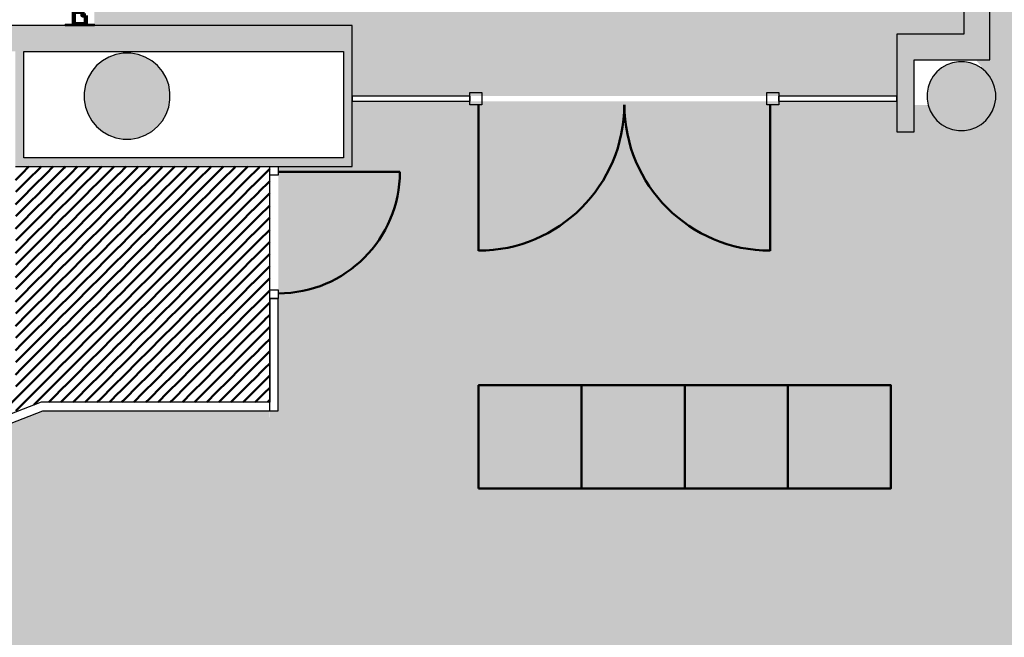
# Model space of a CAD drawing. Header units: metres. Extents: x -1 to 430, y -6 to 34.
# Tile 11 of 13: x 415.51 to 421.24, y 20.75 to 24.34. Entities that reach past the tile are written whole.
import ezdxf

# ---------------------------------------------------------------- set-up
doc = ezdxf.new("R2010")
doc.units = ezdxf.units.M
doc.linetypes.add('CONTINUA', pattern=[0])
for name, color, linetype, lineweight in [('3D P4 MURS', 7, 'CONTINUA', 25), ('3D P4 MURS NOUS', 7, 'CONTINUA', 25), ('3D P4 PILAR', 7, 'CONTINUA', 25), ('P4 ESCALES 2D', 7, 'CONTINUA', 25), ('P4 MOBLES', 7, 'CONTINUA', 25), ('P4 PAVIMENT', 7, 'CONTINUA', 25)]:
    doc.layers.add(name, color=color, linetype=linetype, lineweight=lineweight)

# ---------------------------------------------------------------- blocks, each defined once
blk = doc.blocks.new('_CLOSEDFILLED')
at = {"color": 0, "linetype": 'ByBlock', "lineweight": -2}
blk.add_solid([(-1, 0), (0, 0), (-1, 0)], dxfattribs=at)
blk = doc.blocks.new('TRAMA_0')
at = {"layer": 'P4 MOBLES', "color": 202, "linetype": 'CONTINUA', "lineweight": 50, "transparency": 33554687}
for p, q in [((415.487, 23.4104), (415.5242, 23.4477)), ((415.5243, 23.4477), (415.566, 23.4895)), ((415.5597, 23.4124), (415.6303, 23.483)), ((415.595, 23.377), (415.6657, 23.4477)), ((415.6304, 23.4831), (415.6367, 23.4895)), ((415.6657, 23.4477), (415.7074, 23.4895)), ((415.7011, 23.4124), (415.7717, 23.483)), ((415.7364, 23.377), (415.8071, 23.4477)), ((415.7718, 23.4831), (415.7782, 23.4895)), ((415.8071, 23.4477), (415.8489, 23.4895)), ((415.8425, 23.4124), (415.9131, 23.483)), ((415.8779, 23.377), (415.9485, 23.4477)), ((415.9132, 23.4831), (415.9196, 23.4895)), ((415.9486, 23.4477), (415.9903, 23.4895)), ((415.9839, 23.4124), (416.0546, 23.483)), ((416.0193, 23.377), (416.0899, 23.4477)), ((416.0546, 23.4831), (416.061, 23.4895)), ((416.09, 23.4477), (416.1317, 23.4895)), ((416.1253, 23.4124), (416.196, 23.483)), ((416.1607, 23.377), (416.2313, 23.4477)), ((416.1961, 23.4831), (416.2024, 23.4895)), ((416.2314, 23.4477), (416.2731, 23.4895)), ((416.2668, 23.4124), (416.3374, 23.483)), ((416.3021, 23.377), (416.3728, 23.4477)), ((416.3375, 23.4831), (416.3438, 23.4895)), ((416.3728, 23.4477), (416.4146, 23.4895)), ((416.4082, 23.4124), (416.4788, 23.483)), ((416.4435, 23.377), (416.5142, 23.4477)), ((416.4789, 23.4831), (416.4853, 23.4895)), ((416.5142, 23.4477), (416.556, 23.4895)), ((416.5496, 23.4124), (416.6202, 23.483)), ((416.585, 23.377), (416.6556, 23.4477)), ((416.6203, 23.4831), (416.6267, 23.4895)), ((416.6557, 23.4477), (416.6974, 23.4895)), ((416.691, 23.4124), (416.7617, 23.483)), ((416.7264, 23.377), (416.797, 23.4477)), ((416.7617, 23.4831), (416.7681, 23.4895)), ((416.7971, 23.4477), (416.8388, 23.4895)), ((416.8324, 23.4124), (416.9031, 23.483)), ((416.8678, 23.377), (416.9384, 23.4477)), ((416.9032, 23.4831), (416.9095, 23.4895)), ((416.9385, 23.4477), (416.967, 23.4762)), ((415.4889, 23.3417), (415.5596, 23.4123)), ((415.6304, 23.3417), (415.701, 23.4123)), ((415.7718, 23.3417), (415.8424, 23.4123)), ((415.9132, 23.3417), (415.9838, 23.4123)), ((416.0546, 23.3417), (416.1253, 23.4123)), ((416.1961, 23.3417), (416.2667, 23.4123)), ((416.3375, 23.3417), (416.4081, 23.4123)), ((416.4789, 23.3417), (416.5495, 23.4123)), ((416.6203, 23.3417), (416.691, 23.4123)), ((416.7617, 23.3417), (416.8324, 23.4123)), ((416.9032, 23.3417), (416.967, 23.4055)), ((415.5243, 23.3063), (415.5949, 23.377)), ((415.5597, 23.271), (415.6303, 23.3416)), ((415.6657, 23.3063), (415.7364, 23.377)), ((415.7011, 23.271), (415.7717, 23.3416)), ((415.8071, 23.3063), (415.8778, 23.377)), ((415.8425, 23.271), (415.9131, 23.3416)), ((415.9486, 23.3063), (416.0192, 23.377)), ((415.9839, 23.271), (416.0546, 23.3416)), ((416.09, 23.3063), (416.1606, 23.377)), ((416.1253, 23.271), (416.196, 23.3416)), ((416.2314, 23.3063), (416.302, 23.377)), ((416.2668, 23.271), (416.3374, 23.3416)), ((416.3728, 23.3063), (416.4435, 23.377)), ((416.4082, 23.271), (416.4788, 23.3416)), ((416.5142, 23.3063), (416.5849, 23.377)), ((416.5496, 23.271), (416.6202, 23.3416)), ((416.6557, 23.3063), (416.7263, 23.377)), ((416.691, 23.271), (416.7617, 23.3416)), ((416.7971, 23.3063), (416.8677, 23.377)), ((416.8324, 23.271), (416.9031, 23.3416)), ((416.9385, 23.3063), (416.967, 23.3348)), ((415.487, 23.269), (415.5242, 23.3062)), ((415.4889, 23.2002), (415.5596, 23.2709)), ((415.595, 23.2356), (415.6657, 23.3062)), ((415.6304, 23.2002), (415.701, 23.2709)), ((415.7364, 23.2356), (415.8071, 23.3062)), ((415.7718, 23.2002), (415.8424, 23.2709)), ((415.8779, 23.2356), (415.9485, 23.3062)), ((415.9132, 23.2002), (415.9838, 23.2709)), ((416.0193, 23.2356), (416.0899, 23.3062)), ((416.0546, 23.2002), (416.1253, 23.2709)), ((416.1607, 23.2356), (416.2313, 23.3062)), ((416.1961, 23.2002), (416.2667, 23.2709)), ((416.3021, 23.2356), (416.3728, 23.3062)), ((416.3375, 23.2002), (416.4081, 23.2709)), ((416.4435, 23.2356), (416.5142, 23.3062)), ((416.4789, 23.2002), (416.5495, 23.2709)), ((416.585, 23.2356), (416.6556, 23.3062)), ((416.6203, 23.2002), (416.691, 23.2709)), ((416.7264, 23.2356), (416.797, 23.3062)), ((416.7617, 23.2002), (416.8324, 23.2709)), ((416.8678, 23.2356), (416.9384, 23.3062)), ((416.9032, 23.2002), (416.967, 23.2641)), ((415.5243, 23.1649), (415.5949, 23.2355)), ((415.6657, 23.1649), (415.7364, 23.2355)), ((415.8071, 23.1649), (415.8778, 23.2355)), ((415.9486, 23.1649), (416.0192, 23.2355)), ((416.09, 23.1649), (416.1606, 23.2355)), ((416.2314, 23.1649), (416.302, 23.2355)), ((416.3728, 23.1649), (416.4435, 23.2355)), ((416.5142, 23.1649), (416.5849, 23.2355)), ((416.6557, 23.1649), (416.7263, 23.2355)), ((416.7971, 23.1649), (416.8677, 23.2355)), ((415.487, 23.1276), (415.5242, 23.1648)), ((415.5597, 23.1295), (415.6303, 23.2002)), ((415.595, 23.0942), (415.6657, 23.1648)), ((415.7011, 23.1295), (415.7717, 23.2002)), ((415.7364, 23.0942), (415.8071, 23.1648)), ((415.8425, 23.1295), (415.9131, 23.2002)), ((415.8779, 23.0942), (415.9485, 23.1648)), ((415.9839, 23.1295), (416.0546, 23.2002)), ((416.0193, 23.0942), (416.0899, 23.1648)), ((416.1253, 23.1295), (416.196, 23.2002)), ((416.1607, 23.0942), (416.2313, 23.1648)), ((416.2668, 23.1295), (416.3374, 23.2002)), ((416.3021, 23.0942), (416.3728, 23.1648)), ((416.4082, 23.1295), (416.4788, 23.2002)), ((416.4435, 23.0942), (416.5142, 23.1648)), ((416.5496, 23.1295), (416.6202, 23.2002)), ((416.585, 23.0942), (416.6556, 23.1648)), ((416.691, 23.1295), (416.7617, 23.2002)), ((416.7264, 23.0942), (416.797, 23.1648)), ((416.8324, 23.1295), (416.9031, 23.2002)), ((416.8678, 23.0942), (416.9384, 23.1648)), ((416.9385, 23.1649), (416.967, 23.1934)), ((415.4889, 23.0588), (415.5596, 23.1295)), ((415.5243, 23.0235), (415.5949, 23.0941)), ((415.6304, 23.0588), (415.701, 23.1295)), ((415.6657, 23.0235), (415.7364, 23.0941)), ((415.7718, 23.0588), (415.8424, 23.1295)), ((415.8071, 23.0235), (415.8778, 23.0941)), ((415.9132, 23.0588), (415.9838, 23.1295)), ((415.9486, 23.0235), (416.0192, 23.0941)), ((416.0546, 23.0588), (416.1253, 23.1295)), ((416.09, 23.0235), (416.1606, 23.0941)), ((416.1961, 23.0588), (416.2667, 23.1295)), ((416.2314, 23.0235), (416.302, 23.0941)), ((416.3375, 23.0588), (416.4081, 23.1295)), ((416.3728, 23.0235), (416.4435, 23.0941)), ((416.4789, 23.0588), (416.5495, 23.1295)), ((416.5142, 23.0235), (416.5849, 23.0941)), ((416.6203, 23.0588), (416.691, 23.1295)), ((416.6557, 23.0235), (416.7263, 23.0941)), ((416.7617, 23.0588), (416.8324, 23.1295)), ((416.7971, 23.0235), (416.8677, 23.0941)), ((416.9032, 23.0588), (416.967, 23.1226)), ((415.5597, 22.9881), (415.6303, 23.0588)), ((415.7011, 22.9881), (415.7717, 23.0588)), ((415.8425, 22.9881), (415.9131, 23.0588)), ((415.9839, 22.9881), (416.0546, 23.0588)), ((416.1253, 22.9881), (416.196, 23.0588)), ((416.2668, 22.9881), (416.3374, 23.0588)), ((416.4082, 22.9881), (416.4788, 23.0588)), ((416.5496, 22.9881), (416.6202, 23.0588)), ((416.691, 22.9881), (416.7617, 23.0588)), ((416.8324, 22.9881), (416.9031, 23.0588)), ((416.9385, 23.0235), (416.967, 23.0519)), ((415.487, 22.9862), (415.5242, 23.0234)), ((415.4889, 22.9174), (415.5596, 22.988)), ((415.595, 22.9528), (415.6657, 23.0234)), ((415.6304, 22.9174), (415.701, 22.988)), ((415.7364, 22.9528), (415.8071, 23.0234)), ((415.7718, 22.9174), (415.8424, 22.988)), ((415.8779, 22.9528), (415.9485, 23.0234)), ((415.9132, 22.9174), (415.9838, 22.988)), ((416.0193, 22.9528), (416.0899, 23.0234)), ((416.0546, 22.9174), (416.1253, 22.988)), ((416.1607, 22.9528), (416.2313, 23.0234)), ((416.1961, 22.9174), (416.2667, 22.988)), ((416.3021, 22.9528), (416.3728, 23.0234)), ((416.3375, 22.9174), (416.4081, 22.988)), ((416.4435, 22.9528), (416.5142, 23.0234)), ((416.4789, 22.9174), (416.5495, 22.988)), ((416.585, 22.9528), (416.6556, 23.0234)), ((416.6203, 22.9174), (416.691, 22.988)), ((416.7264, 22.9528), (416.797, 23.0234)), ((416.7617, 22.9174), (416.8324, 22.988)), ((416.8678, 22.9528), (416.9384, 23.0234)), ((416.9032, 22.9174), (416.967, 22.9812)), ((415.5243, 22.882), (415.5949, 22.9527)), ((415.6657, 22.882), (415.7364, 22.9527)), ((415.8071, 22.882), (415.8778, 22.9527)), ((415.9486, 22.882), (416.0192, 22.9527)), ((416.09, 22.882), (416.1606, 22.9527)), ((416.2314, 22.882), (416.302, 22.9527)), ((416.3728, 22.882), (416.4435, 22.9527)), ((416.5142, 22.882), (416.5849, 22.9527)), ((416.6557, 22.882), (416.7263, 22.9527)), ((416.7971, 22.882), (416.8677, 22.9527)), ((415.487, 22.8447), (415.5242, 22.882)), ((415.5597, 22.8467), (415.6303, 22.9173)), ((415.595, 22.8113), (415.6657, 22.882)), ((415.7011, 22.8467), (415.7717, 22.9173)), ((415.7364, 22.8113), (415.8071, 22.882)), ((415.8425, 22.8467), (415.9131, 22.9173)), ((415.8779, 22.8113), (415.9485, 22.882)), ((415.9839, 22.8467), (416.0546, 22.9173)), ((416.0193, 22.8113), (416.0899, 22.882)), ((416.1253, 22.8467), (416.196, 22.9173)), ((416.1607, 22.8113), (416.2313, 22.882)), ((416.2668, 22.8467), (416.3374, 22.9173)), ((416.3021, 22.8113), (416.3728, 22.882)), ((416.4082, 22.8467), (416.4788, 22.9173)), ((416.4435, 22.8113), (416.5142, 22.882)), ((416.5496, 22.8467), (416.6202, 22.9173)), ((416.585, 22.8113), (416.6556, 22.882)), ((416.691, 22.8467), (416.7617, 22.9173)), ((416.7264, 22.8113), (416.797, 22.882)), ((416.8324, 22.8467), (416.9031, 22.9173)), ((416.8678, 22.8113), (416.9384, 22.882)), ((416.9385, 22.882), (416.967, 22.9105)), ((415.4889, 22.776), (415.5596, 22.8466)), ((415.5243, 22.7406), (415.5949, 22.8113)), ((415.6304, 22.776), (415.701, 22.8466)), ((415.6657, 22.7406), (415.7364, 22.8113)), ((415.7718, 22.776), (415.8424, 22.8466)), ((415.8071, 22.7406), (415.8778, 22.8113)), ((415.9132, 22.776), (415.9838, 22.8466)), ((415.9486, 22.7406), (416.0192, 22.8113)), ((416.0546, 22.776), (416.1253, 22.8466)), ((416.09, 22.7406), (416.1606, 22.8113)), ((416.1961, 22.776), (416.2667, 22.8466)), ((416.2314, 22.7406), (416.302, 22.8113)), ((416.3375, 22.776), (416.4081, 22.8466)), ((416.3728, 22.7406), (416.4435, 22.8113)), ((416.4789, 22.776), (416.5495, 22.8466)), ((416.5142, 22.7406), (416.5849, 22.8113)), ((416.6203, 22.776), (416.691, 22.8466)), ((416.6557, 22.7406), (416.7263, 22.8113)), ((416.7617, 22.776), (416.8324, 22.8466)), ((416.7971, 22.7406), (416.8677, 22.8113)), ((416.9032, 22.776), (416.967, 22.8398)), ((415.5597, 22.7053), (415.6303, 22.7759)), ((415.7011, 22.7053), (415.7717, 22.7759)), ((415.8425, 22.7053), (415.9131, 22.7759)), ((415.9839, 22.7053), (416.0546, 22.7759)), ((416.1253, 22.7053), (416.196, 22.7759)), ((416.2668, 22.7053), (416.3374, 22.7759)), ((416.4082, 22.7053), (416.4788, 22.7759)), ((416.5496, 22.7053), (416.6202, 22.7759)), ((416.691, 22.7053), (416.7617, 22.7759)), ((416.8324, 22.7053), (416.9031, 22.7759)), ((416.9385, 22.7406), (416.967, 22.7691)), ((415.487, 22.7033), (415.5242, 22.7406)), ((415.4889, 22.6346), (415.5596, 22.7052)), ((415.595, 22.6699), (415.6657, 22.7406)), ((415.6304, 22.6346), (415.701, 22.7052)), ((415.7364, 22.6699), (415.8071, 22.7406)), ((415.7718, 22.6346), (415.8424, 22.7052)), ((415.8779, 22.6699), (415.9485, 22.7406)), ((415.9132, 22.6346), (415.9838, 22.7052)), ((416.0193, 22.6699), (416.0899, 22.7406)), ((416.0546, 22.6346), (416.1253, 22.7052)), ((416.1607, 22.6699), (416.2313, 22.7406)), ((416.1961, 22.6346), (416.2667, 22.7052)), ((416.3021, 22.6699), (416.3728, 22.7406)), ((416.3375, 22.6346), (416.4081, 22.7052)), ((416.4435, 22.6699), (416.5142, 22.7406)), ((416.4789, 22.6346), (416.5495, 22.7052)), ((416.585, 22.6699), (416.6556, 22.7406)), ((416.6203, 22.6346), (416.691, 22.7052)), ((416.7264, 22.6699), (416.797, 22.7406)), ((416.7617, 22.6346), (416.8324, 22.7052)), ((416.8678, 22.6699), (416.9384, 22.7406)), ((416.9032, 22.6346), (416.967, 22.6984)), ((415.5243, 22.5992), (415.5949, 22.6698)), ((415.5597, 22.5638), (415.6303, 22.6345)), ((415.6657, 22.5992), (415.7364, 22.6698)), ((415.7011, 22.5638), (415.7717, 22.6345)), ((415.8071, 22.5992), (415.8778, 22.6698)), ((415.8425, 22.5638), (415.9131, 22.6345)), ((415.9486, 22.5992), (416.0192, 22.6698)), ((415.9839, 22.5638), (416.0546, 22.6345)), ((416.09, 22.5992), (416.1606, 22.6698)), ((416.1253, 22.5638), (416.196, 22.6345)), ((416.2314, 22.5992), (416.302, 22.6698)), ((416.2668, 22.5638), (416.3374, 22.6345)), ((416.3728, 22.5992), (416.4435, 22.6698)), ((416.4082, 22.5638), (416.4788, 22.6345)), ((416.5142, 22.5992), (416.5849, 22.6698)), ((416.5496, 22.5638), (416.6202, 22.6345)), ((416.6557, 22.5992), (416.7263, 22.6698)), ((416.691, 22.5638), (416.7617, 22.6345)), ((416.7971, 22.5992), (416.8677, 22.6698)), ((416.8324, 22.5638), (416.9031, 22.6345)), ((415.487, 22.5619), (415.5242, 22.5991)), ((415.595, 22.5285), (415.6657, 22.5991)), ((415.7364, 22.5285), (415.8071, 22.5991)), ((415.8779, 22.5285), (415.9485, 22.5991)), ((416.0193, 22.5285), (416.0899, 22.5991)), ((416.1607, 22.5285), (416.2313, 22.5991)), ((416.3021, 22.5285), (416.3728, 22.5991)), ((416.4435, 22.5285), (416.5142, 22.5991)), ((416.585, 22.5285), (416.6556, 22.5991)), ((416.7264, 22.5285), (416.797, 22.5991)), ((416.8678, 22.5285), (416.9384, 22.5991)), ((416.9385, 22.5992), (416.967, 22.6277)), ((415.4889, 22.4931), (415.5596, 22.5638)), ((415.5243, 22.4578), (415.5949, 22.5284)), ((415.6304, 22.4931), (415.701, 22.5638)), ((415.6657, 22.4578), (415.7364, 22.5284)), ((415.7718, 22.4931), (415.8424, 22.5638)), ((415.8071, 22.4578), (415.8778, 22.5284)), ((415.9132, 22.4931), (415.9838, 22.5638)), ((415.9486, 22.4578), (416.0192, 22.5284)), ((416.0546, 22.4931), (416.1253, 22.5638)), ((416.09, 22.4578), (416.1606, 22.5284)), ((416.1961, 22.4931), (416.2667, 22.5638)), ((416.2314, 22.4578), (416.302, 22.5284)), ((416.3375, 22.4931), (416.4081, 22.5638)), ((416.3728, 22.4578), (416.4435, 22.5284)), ((416.4789, 22.4931), (416.5495, 22.5638)), ((416.5142, 22.4578), (416.5849, 22.5284)), ((416.6203, 22.4931), (416.691, 22.5638)), ((416.6557, 22.4578), (416.7263, 22.5284)), ((416.7617, 22.4931), (416.8324, 22.5638)), ((416.7971, 22.4578), (416.8677, 22.5284)), ((416.9032, 22.4931), (416.967, 22.557)), ((415.5597, 22.4224), (415.6303, 22.4931)), ((415.7011, 22.4224), (415.7717, 22.4931)), ((415.8425, 22.4224), (415.9131, 22.4931)), ((415.9839, 22.4224), (416.0546, 22.4931)), ((416.1253, 22.4224), (416.196, 22.4931)), ((416.2668, 22.4224), (416.3374, 22.4931)), ((416.4082, 22.4224), (416.4788, 22.4931)), ((416.5496, 22.4224), (416.6202, 22.4931)), ((416.691, 22.4224), (416.7617, 22.4931)), ((416.8324, 22.4224), (416.9031, 22.4931)), ((416.9385, 22.4578), (416.967, 22.4863)), ((415.487, 22.4205), (415.5242, 22.4577)), ((415.4889, 22.3517), (415.5596, 22.4224)), ((415.595, 22.3871), (415.6657, 22.4577)), ((415.6304, 22.3517), (415.701, 22.4224)), ((415.7364, 22.3871), (415.8071, 22.4577)), ((415.7718, 22.3517), (415.8424, 22.4224)), ((415.8779, 22.3871), (415.9485, 22.4577)), ((415.9132, 22.3517), (415.9838, 22.4224)), ((416.0193, 22.3871), (416.0899, 22.4577)), ((416.0546, 22.3517), (416.1253, 22.4224)), ((416.1607, 22.3871), (416.2313, 22.4577)), ((416.1961, 22.3517), (416.2667, 22.4224)), ((416.3021, 22.3871), (416.3728, 22.4577)), ((416.3375, 22.3517), (416.4081, 22.4224)), ((416.4435, 22.3871), (416.5142, 22.4577)), ((416.4789, 22.3517), (416.5495, 22.4224)), ((416.585, 22.3871), (416.6556, 22.4577)), ((416.6203, 22.3517), (416.691, 22.4224)), ((416.7264, 22.3871), (416.797, 22.4577)), ((416.7617, 22.3517), (416.8324, 22.4224)), ((416.8678, 22.3871), (416.9384, 22.4577)), ((416.9032, 22.3517), (416.967, 22.4155)), ((415.5243, 22.3164), (415.5949, 22.387)), ((415.5597, 22.281), (415.6303, 22.3516)), ((415.6657, 22.3164), (415.7364, 22.387)), ((415.7011, 22.281), (415.7717, 22.3516)), ((415.8071, 22.3164), (415.8778, 22.387)), ((415.8425, 22.281), (415.9131, 22.3516)), ((415.9486, 22.3164), (416.0192, 22.387)), ((415.9839, 22.281), (416.0546, 22.3516)), ((416.09, 22.3164), (416.1606, 22.387)), ((416.1253, 22.281), (416.196, 22.3516)), ((416.2314, 22.3164), (416.302, 22.387)), ((416.2668, 22.281), (416.3374, 22.3516)), ((416.3728, 22.3164), (416.4435, 22.387)), ((416.4082, 22.281), (416.4788, 22.3516)), ((416.5142, 22.3164), (416.5849, 22.387)), ((416.5496, 22.281), (416.6202, 22.3516)), ((416.6557, 22.3164), (416.7263, 22.387)), ((416.691, 22.281), (416.7617, 22.3516)), ((416.7971, 22.3164), (416.8677, 22.387)), ((416.8324, 22.281), (416.9031, 22.3516)), ((415.487, 22.279), (415.5242, 22.3163)), ((415.595, 22.2457), (415.6657, 22.3163)), ((415.7364, 22.2457), (415.8071, 22.3163)), ((415.8779, 22.2457), (415.9485, 22.3163)), ((416.0193, 22.2457), (416.0899, 22.3163)), ((416.1607, 22.2457), (416.2313, 22.3163)), ((416.3021, 22.2457), (416.3728, 22.3163)), ((416.4435, 22.2457), (416.5142, 22.3163)), ((416.585, 22.2457), (416.6556, 22.3163)), ((416.7264, 22.2457), (416.797, 22.3163)), ((416.8678, 22.2457), (416.9384, 22.3163)), ((416.9385, 22.3164), (416.967, 22.3448)), ((415.4889, 22.2103), (415.5596, 22.2809)), ((415.5243, 22.1749), (415.5949, 22.2456)), ((415.6304, 22.2103), (415.701, 22.2809)), ((415.6657, 22.1749), (415.7364, 22.2456)), ((415.7718, 22.2103), (415.8424, 22.2809)), ((415.8071, 22.1749), (415.8778, 22.2456)), ((415.9132, 22.2103), (415.9838, 22.2809)), ((415.9486, 22.1749), (416.0192, 22.2456)), ((416.0546, 22.2103), (416.1253, 22.2809)), ((416.09, 22.1749), (416.1606, 22.2456)), ((416.1961, 22.2103), (416.2667, 22.2809)), ((416.2314, 22.1749), (416.302, 22.2456)), ((416.3375, 22.2103), (416.4081, 22.2809)), ((416.3728, 22.1749), (416.4435, 22.2456)), ((416.4789, 22.2103), (416.5495, 22.2809)), ((416.5142, 22.1749), (416.5849, 22.2456)), ((416.6203, 22.2103), (416.691, 22.2809)), ((416.6557, 22.1749), (416.7263, 22.2456)), ((416.7617, 22.2103), (416.8324, 22.2809)), ((416.7971, 22.1749), (416.8677, 22.2456)), ((416.9032, 22.2103), (416.967, 22.2741)), ((415.5597, 22.1396), (415.6303, 22.2102)), ((415.7011, 22.1396), (415.7717, 22.2102)), ((415.8425, 22.1396), (415.9131, 22.2102)), ((415.9839, 22.1396), (416.0546, 22.2102)), ((416.1253, 22.1396), (416.196, 22.2102)), ((416.2668, 22.1396), (416.3374, 22.2102)), ((416.4082, 22.1396), (416.4788, 22.2102)), ((416.5496, 22.1396), (416.6202, 22.2102)), ((416.691, 22.1396), (416.7617, 22.2102)), ((416.8324, 22.1396), (416.9031, 22.2102)), ((416.9385, 22.1749), (416.967, 22.2034)), ((415.4536, 22.1042), (415.5242, 22.1749)), ((415.4889, 22.0689), (415.5596, 22.1395)), ((415.595, 22.1042), (415.6657, 22.1749)), ((415.681, 22.1195), (415.701, 22.1395)), ((415.7517, 22.1195), (415.8071, 22.1749)), ((415.8224, 22.1195), (415.8424, 22.1395)), ((415.8931, 22.1195), (415.9485, 22.1749)), ((415.9638, 22.1195), (415.9838, 22.1395)), ((416.0345, 22.1195), (416.0899, 22.1749)), ((416.1052, 22.1195), (416.1253, 22.1395)), ((416.1759, 22.1195), (416.2313, 22.1749)), ((416.2466, 22.1195), (416.2667, 22.1395)), ((416.3173, 22.1195), (416.3728, 22.1749)), ((416.3881, 22.1195), (416.4081, 22.1395)), ((416.4588, 22.1195), (416.5142, 22.1749)), ((416.5295, 22.1195), (416.5495, 22.1395)), ((416.6002, 22.1195), (416.6556, 22.1749)), ((416.6709, 22.1195), (416.691, 22.1395)), ((416.7416, 22.1195), (416.797, 22.1749)), ((416.8123, 22.1195), (416.8324, 22.1395)), ((416.883, 22.1195), (416.9384, 22.1749)), ((416.9537, 22.1195), (416.967, 22.1327)), ((415.5934, 22.1026), (415.5949, 22.1042))]:
    blk.add_line(p, q, dxfattribs=at)

msp = doc.modelspace()

# ---------------------------------------------------------------- hatches: boundary and pattern name
at = {"layer": '3D P4 MURS', "linetype": 'CONTINUA', "lineweight": 18, "true_color": 0xa0a0a0, "transparency": 33554687}
for points in [[(421.007, 28.0682), (421.007, 24.1095), (421.157, 24.1095), (421.157, 28.0682)], [(417.447, 24.3095), (410.827, 24.3095), (410.827, 24.1595), (410.867, 24.1595), (410.867, 24.3095), (412.107, 24.3095), (412.107, 24.1595), (417.447, 24.1595)], [(420.717, 23.6918), (420.717, 24.2595), (420.617, 24.2595), (420.617, 23.6918)], [(421.007, 24.2595), (420.717, 24.2595), (420.717, 24.1095), (421.007, 24.1095)], [(415.487, 24.1595), (415.487, 23.5395), (415.537, 23.5395), (415.537, 24.1595)], [(417.447, 23.4895), (417.447, 24.1595), (417.397, 24.1595), (417.397, 23.4895)], [(415.487, 23.4895), (417.397, 23.4895), (417.397, 23.5395), (415.487, 23.5395)]]:
    msp.add_hatch(color=253, dxfattribs=at).paths.add_polyline_path(points)
at = {"layer": '3D P4 MURS NOUS', "linetype": 'CONTINUA', "lineweight": 18, "transparency": 33554687}
msp.add_hatch(color=220, dxfattribs=at).paths.add_polyline_path([(415.947, 24.3095), (415.947, 24.3188), (415.777, 24.3188), (415.777, 24.3095)])
at = {"layer": '3D P4 PILAR', "linetype": 'CONTINUA', "lineweight": 18, "transparency": 33554687}
for points in [[(416.1588, 24.1491), (416.1151, 24.1491), (416.0721, 24.1416), (416.0311, 24.1266), (415.9932, 24.1048), (415.9598, 24.0767), (415.9317, 24.0432), (415.9098, 24.0054), (415.8949, 23.9643), (415.8873, 23.9213), (415.8873, 23.8776), (415.8949, 23.8346), (415.9098, 23.7935), (415.9317, 23.7557), (415.9598, 23.7222), (415.9932, 23.6942), (416.0311, 23.6723), (416.0721, 23.6574), (416.1151, 23.6498), (416.1588, 23.6498), (416.2019, 23.6574), (416.2429, 23.6723), (416.2807, 23.6942), (416.3142, 23.7222), (416.3423, 23.7557), (416.3641, 23.7935), (416.3791, 23.8346), (416.3867, 23.8776), (416.3867, 23.9213), (416.3791, 23.9643), (416.3641, 24.0054), (416.3423, 24.0432), (416.3142, 24.0767), (416.2807, 24.1048), (416.2429, 24.1266), (416.2019, 24.1416)], [(421.0095, 24.0992), (420.9745, 24.0992), (420.9401, 24.0931), (420.9072, 24.0812), (420.877, 24.0637), (420.8502, 24.0412), (420.8277, 24.0145), (420.8103, 23.9842), (420.7983, 23.9514), (420.7922, 23.9169), (420.7922, 23.882), (420.7983, 23.8476), (420.8103, 23.8147), (420.8277, 23.7845), (420.8502, 23.7577), (420.877, 23.7352), (420.9072, 23.7177), (420.9401, 23.7058), (420.9745, 23.6997), (421.0095, 23.6997), (421.0439, 23.7058), (421.0767, 23.7177), (421.107, 23.7352), (421.1338, 23.7577), (421.1562, 23.7845), (421.1737, 23.8147), (421.1857, 23.8476), (421.1917, 23.882), (421.1917, 23.9169), (421.1857, 23.9514), (421.1737, 23.9842), (421.1562, 24.0145), (421.1338, 24.0412), (421.107, 24.0637), (421.0767, 24.0812), (421.0439, 24.0931)]]:
    msp.add_hatch(color=9, dxfattribs=at).paths.add_polyline_path(points)
at = {"layer": 'P4 PAVIMENT', "linetype": 'CONTINUA', "lineweight": 25, "true_color": 0xa8d1ff, "transparency": 33554687}
h = msp.add_hatch(color=141, dxfattribs=at)
h.paths.add_polyline_path([(407.507, 23.2499), (407.507, 23.4195), (404.337, 23.4195), (404.337, 23.5147), (400.3565, 23.5147), (398.2952, 13.1106), (406.0493, 13.1106), (406.0493, 13.5652), (406.0812, 13.7631), (406.8738, 13.7631), (406.8738, 13.808), (406.8744, 13.7631), (407.3616, 13.7631), (407.3616, 13.1106), (423.7134, 13.1106), (426.2385, 25.295), (421.277, 25.295), (421.277, 25.1895), (421.157, 25.1895), (421.157, 24.1095), (421.0765, 24.1095), (421.1562, 24.0145), (421.1737, 23.9842), (421.1857, 23.9514), (421.1917, 23.9169), (421.1917, 23.882), (421.1857, 23.8476), (421.1737, 23.8147), (421.1562, 23.7845), (421.1338, 23.7577), (421.107, 23.7352), (421.0767, 23.7177), (421.0439, 23.7058), (421.0095, 23.6997), (420.9745, 23.6997), (420.9401, 23.7058), (420.9072, 23.7177), (420.877, 23.7352), (420.8502, 23.7577), (420.8277, 23.7845), (420.8103, 23.8147), (420.7983, 23.8476), (420.717, 23.8476), (420.717, 23.6918), (420.617, 23.6918), (420.617, 23.8695), (417.447, 23.8695), (417.447, 23.4895), (417.017, 23.4895), (417.017, 22.0695), (416.9678, 22.0695), (416.9678, 22.0246), (416.967, 22.0695), (415.647, 22.0695), (414.175, 21.5001), (414.1706, 21.5116), (414.1734, 21.4995), (413.4042, 21.3195), (412.6165, 21.2595), (411.2034, 20.8195), (410.3864, 20.7495), (409.697, 21.2096), (409.697, 22.1096), (409.5913, 22.1101), (409.5543, 22.1446), (409.349, 22.3171), (409.1349, 22.4785), (408.9127, 22.6286), (408.6829, 22.7668), (408.4462, 22.8928), (408.2033, 23.0062), (407.9547, 23.1067), (407.7012, 23.1941)])
h.paths.add_polyline_path([(424.8741, 28.0682), (424.8741, 25.395), (426.2592, 25.395), (426.8132, 28.0682)])
h.paths.add_polyline_path([(424.7741, 25.395), (424.7741, 28.0682), (423.077, 28.0682), (423.077, 25.395)])
h.paths.add_polyline_path([(401.172, 23.6952), (401.057, 23.6288), (400.942, 23.6952), (400.9152, 23.7177), (400.8927, 23.7445), (400.8753, 23.7747), (400.8633, 23.8076), (400.8572, 23.842), (400.8572, 23.8769), (400.8633, 23.9114), (400.8753, 23.9442), (400.8927, 23.9745), (400.9152, 24.0012), (400.942, 24.0237), (400.9722, 24.0412), (401.0051, 24.0531), (401.0395, 24.0592), (401.0745, 24.0592), (401.1089, 24.0531), (401.1417, 24.0412), (401.172, 24.0237), (401.1988, 24.0012), (401.2212, 23.9745), (401.2387, 23.9442), (401.2507, 23.9114), (401.2567, 23.8769), (401.2567, 23.842), (401.2507, 23.8076), (401.2387, 23.7747), (401.2212, 23.7445), (401.1988, 23.7177)], flags=16)
h.paths.add_polyline_path([(401.0325, 23.6147), (401.057, 23.6288), (401.0815, 23.6147), (404.337, 23.6147), (404.337, 28.0682), (401.2587, 28.0682), (400.3764, 23.6147)])
h.paths.add_polyline_path([(421.277, 28.0682), (421.277, 25.395), (422.977, 25.395), (422.977, 28.0682)])
h.paths.add_polyline_path([(416.1889, 17.9931), (416.2217, 17.9812), (416.252, 17.9637), (416.2788, 17.9412), (416.3012, 17.9145), (416.3187, 17.8842), (416.3307, 17.8514), (416.3367, 17.8169), (416.3367, 17.782), (416.3307, 17.7476), (416.3187, 17.7147), (416.3012, 17.6845), (416.2788, 17.6577), (416.252, 17.6352), (416.2217, 17.6177), (416.1889, 17.6058), (416.1545, 17.5997), (416.1195, 17.5997), (416.0851, 17.6058), (416.0522, 17.6177), (416.022, 17.6352), (415.9952, 17.6577), (415.9727, 17.6845), (415.9553, 17.7147), (415.9433, 17.7476), (415.9372, 17.782), (415.9372, 17.8169), (415.9433, 17.8514), (415.9553, 17.8842), (415.9727, 17.9145), (415.9952, 17.9412), (416.022, 17.9637), (416.0522, 17.9812), (416.0851, 17.9931), (416.1195, 17.9992), (416.1545, 17.9992)], flags=16)
h.paths.add_polyline_path([(420.7983, 17.8514), (420.8103, 17.8842), (420.8277, 17.9145), (420.8502, 17.9412), (420.877, 17.9637), (420.9072, 17.9812), (420.9401, 17.9931), (420.9745, 17.9992), (421.0095, 17.9992), (421.0439, 17.9931), (421.0767, 17.9812), (421.107, 17.9637), (421.1338, 17.9412), (421.1562, 17.9145), (421.1737, 17.8842), (421.1857, 17.8514), (421.1917, 17.8169), (421.1917, 17.782), (421.1857, 17.7476), (421.1737, 17.7147), (421.1562, 17.6845), (421.1338, 17.6577), (421.107, 17.6352), (421.0767, 17.6177), (421.0439, 17.6058), (421.0095, 17.5997), (420.9745, 17.5997), (420.9401, 17.6058), (420.9072, 17.6177), (420.877, 17.6352), (420.8502, 17.6577), (420.8277, 17.6845), (420.8103, 17.7147), (420.7983, 17.7476), (420.7922, 17.782), (420.7922, 17.8169)], flags=16)
h.paths.add_polyline_path([(421.0767, 14.3877), (421.0439, 14.3758), (421.0095, 14.3697), (420.9745, 14.3697), (420.9401, 14.3758), (420.9072, 14.3877), (420.877, 14.4052), (420.8502, 14.4277), (420.8277, 14.4545), (420.8103, 14.4847), (420.7983, 14.5176), (420.7922, 14.552), (420.7922, 14.5869), (420.7983, 14.6214), (420.8103, 14.6542), (420.8277, 14.6845), (420.8502, 14.7112), (420.877, 14.7337), (420.9072, 14.7512), (420.9401, 14.7631), (420.9745, 14.7692), (421.0095, 14.7692), (421.0439, 14.7631), (421.0767, 14.7512), (421.107, 14.7337), (421.1338, 14.7112), (421.1562, 14.6845), (421.1737, 14.6542), (421.1857, 14.6214), (421.1917, 14.5869), (421.1917, 14.552), (421.1857, 14.5176), (421.1737, 14.4847), (421.1562, 14.4545), (421.1338, 14.4277), (421.107, 14.4052)], flags=16)
h.paths.add_polyline_path([(416.3307, 13.5976), (416.3187, 13.5647), (416.3012, 13.5345), (416.2788, 13.5077), (416.252, 13.4852), (416.2217, 13.4677), (416.1889, 13.4558), (416.1545, 13.4497), (416.1195, 13.4497), (416.0851, 13.4558), (416.0522, 13.4677), (416.022, 13.4852), (415.9952, 13.5077), (415.9727, 13.5345), (415.9553, 13.5647), (415.9433, 13.5976), (415.9372, 13.632), (415.9372, 13.6669), (415.9433, 13.7014), (415.9553, 13.7342), (415.9727, 13.7645), (415.9952, 13.7912), (416.022, 13.8137), (416.0522, 13.8312), (416.0851, 13.8431), (416.1195, 13.8492), (416.1545, 13.8492), (416.1889, 13.8431), (416.2217, 13.8312), (416.252, 13.8137), (416.2788, 13.7912), (416.3012, 13.7645), (416.3187, 13.7342), (416.3307, 13.7014), (416.3367, 13.6669), (416.3367, 13.632)], flags=16)
h.paths.add_polyline_path([(401.1687, 17.7147), (401.1512, 17.6845), (401.1288, 17.6577), (401.102, 17.6352), (401.0717, 17.6177), (401.0389, 17.6058), (401.0045, 17.5997), (400.9695, 17.5997), (400.9351, 17.6058), (400.9022, 17.6177), (400.872, 17.6352), (400.8452, 17.6577), (400.8227, 17.6845), (400.8053, 17.7147), (400.7933, 17.7476), (400.7872, 17.782), (400.7872, 17.8169), (400.7933, 17.8514), (400.8053, 17.8842), (400.8227, 17.9145), (400.8452, 17.9412), (400.872, 17.9637), (400.9022, 17.9812), (400.9351, 17.9931), (400.9695, 17.9992), (401.0045, 17.9992), (401.0389, 17.9931), (401.0717, 17.9812), (401.102, 17.9637), (401.1288, 17.9412), (401.1512, 17.9145), (401.1687, 17.8842), (401.1807, 17.8514), (401.1867, 17.8169), (401.1867, 17.782), (401.1807, 17.7476)], flags=16)
h.paths.add_polyline_path([(405.8195, 13.8492), (405.8545, 13.8492), (405.8889, 13.8431), (405.9217, 13.8312), (405.952, 13.8137), (405.9788, 13.7912), (406.0493, 13.7072), (406.0493, 13.5669), (405.952, 13.4852), (405.9217, 13.4677), (405.8889, 13.4558), (405.8545, 13.4497), (405.8195, 13.4497), (405.7851, 13.4558), (405.7522, 13.4677), (405.722, 13.4852), (405.6952, 13.5077), (405.6727, 13.5345), (405.6553, 13.5647), (405.6433, 13.5976), (405.6372, 13.632), (405.6372, 13.6669), (405.6433, 13.7014), (405.6553, 13.7342), (405.6727, 13.7645), (405.6952, 13.7912), (405.722, 13.8137), (405.7522, 13.8312), (405.7851, 13.8431)], flags=16)
h.paths.add_polyline_path([(401.1512, 13.5345), (401.1288, 13.5077), (401.102, 13.4852), (401.0717, 13.4677), (401.0389, 13.4558), (401.0045, 13.4497), (400.9695, 13.4497), (400.9351, 13.4558), (400.9022, 13.4677), (400.872, 13.4852), (400.8452, 13.5077), (400.8227, 13.5345), (400.8053, 13.5647), (400.7933, 13.5976), (400.7872, 13.632), (400.7872, 13.6669), (400.7933, 13.7014), (400.8053, 13.7342), (400.8227, 13.7645), (400.8452, 13.7912), (400.872, 13.8137), (400.9022, 13.8312), (400.9351, 13.8431), (400.9695, 13.8492), (401.0045, 13.8492), (401.0389, 13.8431), (401.0717, 13.8312), (401.102, 13.8137), (401.1288, 13.7912), (401.1512, 13.7645), (401.1687, 13.7342), (401.1807, 13.7014), (401.1867, 13.6669), (401.1867, 13.632), (401.1807, 13.5976), (401.1687, 13.5647)], flags=16)
h.paths.add_polyline_path([(406.0307, 17.8514), (406.0367, 17.8169), (406.0367, 17.782), (406.0307, 17.7476), (406.0187, 17.7147), (406.0012, 17.6845), (405.9788, 17.6577), (405.952, 17.6352), (405.9217, 17.6177), (405.8889, 17.6058), (405.8545, 17.5997), (405.8195, 17.5997), (405.7851, 17.6058), (405.7522, 17.6177), (405.722, 17.6352), (405.6952, 17.6577), (405.6727, 17.6845), (405.6553, 17.7147), (405.6433, 17.7476), (405.6372, 17.782), (405.6372, 17.8169), (405.6433, 17.8514), (405.6553, 17.8842), (405.6727, 17.9145), (405.6952, 17.9412), (405.722, 17.9637), (405.7522, 17.9812), (405.7851, 17.9931), (405.8195, 17.9992), (405.8545, 17.9992), (405.8889, 17.9931), (405.9217, 17.9812), (405.952, 17.9637), (405.9788, 17.9412), (406.0012, 17.9145), (406.0187, 17.8842)], flags=16)
h.paths.add_polyline_path([(410.9154, 13.7342), (410.9274, 13.7014), (410.9335, 13.6669), (410.9335, 13.632), (410.9274, 13.5976), (410.9154, 13.5647), (410.898, 13.5345), (410.8755, 13.5077), (410.8487, 13.4852), (410.8185, 13.4677), (410.7856, 13.4558), (410.7512, 13.4497), (410.7163, 13.4497), (410.6818, 13.4558), (410.649, 13.4677), (410.6187, 13.4852), (410.5919, 13.5077), (410.5695, 13.5345), (410.552, 13.5647), (410.54, 13.5976), (410.534, 13.632), (410.534, 13.6669), (410.54, 13.7014), (410.552, 13.7342), (410.5695, 13.7645), (410.5919, 13.7912), (410.6187, 13.8137), (410.649, 13.8312), (410.6818, 13.8431), (410.7163, 13.8492), (410.7512, 13.8492), (410.7856, 13.8431), (410.8185, 13.8312), (410.8487, 13.8137), (410.8755, 13.7912), (410.898, 13.7645)], flags=16)
h.paths.add_polyline_path([(410.7856, 17.9931), (410.8185, 17.9812), (410.8487, 17.9637), (410.8755, 17.9412), (410.898, 17.9145), (410.9154, 17.8842), (410.9274, 17.8514), (410.9335, 17.8169), (410.9335, 17.782), (410.9274, 17.7476), (410.9154, 17.7147), (410.898, 17.6845), (410.8755, 17.6577), (410.8487, 17.6352), (410.8185, 17.6177), (410.7856, 17.6058), (410.7512, 17.5997), (410.7163, 17.5997), (410.6818, 17.6058), (410.649, 17.6177), (410.6187, 17.6352), (410.5919, 17.6577), (410.5695, 17.6845), (410.552, 17.7147), (410.54, 17.7476), (410.534, 17.782), (410.534, 17.8169), (410.54, 17.8514), (410.552, 17.8842), (410.5695, 17.9145), (410.5919, 17.9412), (410.6187, 17.9637), (410.649, 17.9812), (410.6818, 17.9931), (410.7163, 17.9992), (410.7512, 17.9992)], flags=16)
at = {"layer": 'P4 PAVIMENT', "linetype": 'CONTINUA', "lineweight": 25, "transparency": 33554559}
h = msp.add_hatch(color=7, dxfattribs=at)
h.set_gradient(color1=(155, 113, 67), color2=(155, 113, 67), one_color=1, name='INVSPHERICAL')
h.paths.add_polyline_path([(421.007, 25.8895), (415.947, 25.8895), (415.947, 24.3095), (417.447, 24.3095), (417.447, 23.8995), (420.617, 23.8995), (420.617, 24.2595), (421.007, 24.2595)], flags=0)

# ---------------------------------------------------------------- linework, layer by layer
at = {"layer": '3D P4 MURS', "color": 7, "linetype": 'CONTINUA', "lineweight": 25, "transparency": 33554687}
for p, q in [((421.007, 25.8895), (421.007, 24.2595)), ((421.157, 24.1095), (421.157, 25.1895)), ((417.447, 24.3095), (410.827, 24.3095)), ((417.447, 24.1827), (417.447, 24.3095)), ((420.717, 24.2595), (420.617, 24.2595)), ((420.617, 24.2595), (420.617, 23.8995)), ((421.007, 24.2595), (420.717, 24.2595)), ((417.447, 24.1595), (417.447, 24.1827)), ((415.537, 24.1595), (417.397, 24.1595)), ((415.537, 23.5395), (415.537, 24.1595)), ((417.397, 24.1595), (417.397, 23.5395)), ((417.447, 23.8995), (417.447, 24.1595)), ((420.717, 24.1095), (421.007, 24.1095)), ((420.717, 23.6918), (420.717, 24.1095)), ((421.007, 24.1095), (421.157, 24.1095)), ((417.447, 23.8695), (417.447, 23.8995)), ((418.1311, 23.8995), (417.447, 23.8995)), ((417.447, 23.8995), (417.447, 23.8695)), ((418.1311, 23.8995), (418.1311, 23.8695)), ((419.9302, 23.8695), (419.9302, 23.8995)), ((420.617, 23.8995), (419.9302, 23.8995)), ((420.617, 23.8995), (420.617, 23.8695)), ((420.617, 23.8695), (420.617, 23.8995)), ((417.447, 23.4895), (417.447, 23.8695)), ((417.447, 23.8695), (418.1311, 23.8695)), ((419.9302, 23.8695), (420.617, 23.8695)), ((420.617, 23.8695), (420.617, 23.6918)), ((420.617, 23.6918), (420.717, 23.6918)), ((417.397, 23.5395), (415.537, 23.5395)), ((415.487, 23.4895), (416.967, 23.4895)), ((416.967, 23.4895), (417.017, 23.4895)), ((417.017, 23.4895), (417.397, 23.4895)), ((417.397, 23.4895), (417.447, 23.4895)), ((416.967, 22.7219), (417.017, 22.7219)), ((416.967, 22.7219), (416.967, 22.1195)), ((417.017, 22.0695), (417.017, 22.7219)), ((415.637, 22.1192), (414.1586, 21.5474)), ((415.6377, 22.1195), (415.637, 22.1195)), ((415.637, 22.1195), (415.637, 22.1192)), ((415.6379, 22.1196), (415.6377, 22.1195)), ((415.638, 22.1195), (415.6379, 22.1196)), ((416.967, 22.1195), (415.638, 22.1195)), ((414.175, 21.5001), (415.647, 22.0695)), ((415.647, 22.0695), (416.967, 22.0695)), ((416.967, 22.0695), (416.9678, 22.0695)), ((416.9678, 22.0695), (417.017, 22.0695))]:
    msp.add_line(p, q, dxfattribs=at)
at = {"layer": '3D P4 MURS', "color": 202, "linetype": 'CONTINUA', "lineweight": 50, "transparency": 33554687}
for p, q in [((418.1811, 23.8495), (418.1811, 23.0004)), ((419.8802, 23.8495), (419.8802, 23.0004)), ((417.017, 23.4595), (417.7245, 23.4595))]:
    msp.add_line(p, q, dxfattribs=at)
at = {"layer": '3D P4 MURS', "color": 7, "linetype": 'CONTINUA', "lineweight": 25, "transparency": 33554687}
for points in [[(418.1311, 23.9195), (418.2011, 23.9195), (418.2011, 23.8495), (418.1311, 23.8495), (418.1311, 23.9195)], [(419.8602, 23.9195), (419.9302, 23.9195), (419.9302, 23.8495), (419.8602, 23.8495), (419.8602, 23.9195)], [(416.967, 23.4395), (416.967, 23.4895), (417.017, 23.4895), (417.017, 23.4395), (416.967, 23.4395)], [(416.967, 22.7219), (416.967, 22.7719), (417.017, 22.7719), (417.017, 22.7219), (416.967, 22.7219)]]:
    msp.add_lwpolyline(points, close=True, dxfattribs=at)
at = {"layer": '3D P4 MURS', "color": 202, "linetype": 'CONTINUA', "lineweight": 50, "transparency": 33554687}
for centre, radius, start, end in [((418.1811, 23.8495), 0.849, 270, 0), ((419.8802, 23.8495), 0.849, 180, 270), ((417.017, 23.4595), 0.7075, 270, 0)]:
    msp.add_arc(centre, radius, start, end, dxfattribs=at)
at = {"layer": '3D P4 MURS NOUS', "color": 7, "linetype": 'CONTINUA', "lineweight": 25, "transparency": 33554687}
for p, q in [((415.777, 24.3188), (415.947, 24.3188)), ((415.777, 24.3188), (415.777, 24.3095)), ((415.777, 24.3095), (415.947, 24.3095)), ((415.947, 24.3095), (415.947, 24.3188))]:
    msp.add_line(p, q, dxfattribs=at)
at = {"layer": '3D P4 MURS NOUS', "color": 240, "linetype": 'CONTINUA', "lineweight": 140, "transparency": 33554687}
msp.add_lwpolyline([(415.897, 24.3688), (415.877, 24.3688), (415.877, 24.3888), (415.827, 24.3888), (415.827, 24.3188), (415.897, 24.3188), (415.897, 24.3688)], close=True, dxfattribs=at)
at = {"layer": '3D P4 PILAR', "color": 7, "linetype": 'CONTINUA', "lineweight": 25, "transparency": 33554687}
for p, q in [((416.0311, 24.1266), (415.9932, 24.1048)), ((416.0721, 24.1416), (416.0311, 24.1266)), ((416.1151, 24.1491), (416.0721, 24.1416)), ((416.1588, 24.1491), (416.1151, 24.1491)), ((416.2019, 24.1416), (416.1588, 24.1491)), ((416.2429, 24.1266), (416.2019, 24.1416)), ((416.2807, 24.1048), (416.2429, 24.1266)), ((415.9598, 24.0767), (415.9317, 24.0432)), ((415.9932, 24.1048), (415.9598, 24.0767)), ((416.3142, 24.0767), (416.2807, 24.1048)), ((416.3423, 24.0432), (416.3142, 24.0767)), ((420.9072, 24.0812), (420.877, 24.0637)), ((420.9401, 24.0931), (420.9072, 24.0812)), ((420.9745, 24.0992), (420.9401, 24.0931)), ((421.0095, 24.0992), (420.9745, 24.0992)), ((421.0439, 24.0931), (421.0095, 24.0992)), ((421.0767, 24.0812), (421.0439, 24.0931)), ((421.107, 24.0637), (421.0767, 24.0812)), ((415.9317, 24.0432), (415.9098, 24.0054)), ((416.3641, 24.0054), (416.3423, 24.0432)), ((420.8277, 24.0145), (420.8103, 23.9842)), ((420.8502, 24.0412), (420.8277, 24.0145)), ((420.877, 24.0637), (420.8502, 24.0412)), ((421.1338, 24.0412), (421.107, 24.0637)), ((421.1562, 24.0145), (421.1338, 24.0412)), ((421.1737, 23.9842), (421.1562, 24.0145)), ((415.8949, 23.9643), (415.8873, 23.9213)), ((415.9098, 24.0054), (415.8949, 23.9643)), ((416.3791, 23.9643), (416.3641, 24.0054)), ((416.3867, 23.9213), (416.3791, 23.9643)), ((420.8103, 23.9842), (420.7983, 23.9514)), ((421.1857, 23.9514), (421.1737, 23.9842)), ((415.8873, 23.9213), (415.8873, 23.8776)), ((416.3867, 23.8776), (416.3867, 23.9213)), ((420.7983, 23.9514), (420.7922, 23.9169)), ((420.7922, 23.9169), (420.7922, 23.882)), ((421.1917, 23.9169), (421.1857, 23.9514)), ((421.1917, 23.882), (421.1917, 23.9169)), ((415.8873, 23.8776), (415.8949, 23.8346)), ((416.3791, 23.8346), (416.3867, 23.8776)), ((420.7922, 23.882), (420.7983, 23.8476)), ((420.7983, 23.8476), (420.8103, 23.8147)), ((421.1737, 23.8147), (421.1857, 23.8476)), ((421.1857, 23.8476), (421.1917, 23.882)), ((415.8949, 23.8346), (415.9098, 23.7935)), ((415.9098, 23.7935), (415.9317, 23.7557)), ((416.3423, 23.7557), (416.3641, 23.7935)), ((416.3641, 23.7935), (416.3791, 23.8346)), ((420.8103, 23.8147), (420.8277, 23.7845)), ((420.8277, 23.7845), (420.8502, 23.7577)), ((421.1338, 23.7577), (421.1562, 23.7845)), ((421.1562, 23.7845), (421.1737, 23.8147)), ((415.9317, 23.7557), (415.9598, 23.7222)), ((415.9598, 23.7222), (415.9932, 23.6942)), ((416.2807, 23.6942), (416.3142, 23.7222)), ((416.3142, 23.7222), (416.3423, 23.7557)), ((420.8502, 23.7577), (420.877, 23.7352)), ((420.877, 23.7352), (420.9072, 23.7177)), ((421.0767, 23.7177), (421.107, 23.7352)), ((421.107, 23.7352), (421.1338, 23.7577)), ((415.9932, 23.6942), (416.0311, 23.6723)), ((416.0311, 23.6723), (416.0721, 23.6574)), ((416.2019, 23.6574), (416.2429, 23.6723)), ((416.2429, 23.6723), (416.2807, 23.6942)), ((420.9072, 23.7177), (420.9401, 23.7058)), ((420.9401, 23.7058), (420.9745, 23.6997)), ((420.9745, 23.6997), (421.0095, 23.6997)), ((421.0095, 23.6997), (421.0439, 23.7058)), ((421.0439, 23.7058), (421.0767, 23.7177)), ((416.0721, 23.6574), (416.1151, 23.6498)), ((416.1151, 23.6498), (416.1588, 23.6498)), ((416.1588, 23.6498), (416.2019, 23.6574))]:
    msp.add_line(p, q, dxfattribs=at)
at = {"layer": 'P4 ESCALES 2D', "color": 7, "lineweight": 25, "transparency": 33554687}
msp.add_line((416.967, 22.0695), (416.967, 23.4895), dxfattribs=at)
at = {"layer": 'P4 MOBLES', "color": 202, "linetype": 'CONTINUA', "lineweight": 50, "transparency": 33554687}
for points in [[(418.1821, 21.6173), (418.1821, 22.2173), (418.7821, 22.2173), (418.7821, 21.6173), (418.1821, 21.6173)], [(418.7821, 21.6173), (418.7821, 22.2173), (419.3821, 22.2173), (419.3821, 21.6173), (418.7821, 21.6173)], [(419.3821, 21.6173), (419.3821, 22.2173), (419.9821, 22.2173), (419.9821, 21.6173), (419.3821, 21.6173)], [(419.9821, 21.6173), (419.9821, 22.2173), (420.5821, 22.2173), (420.5821, 21.6173), (419.9821, 21.6173)]]:
    msp.add_lwpolyline(points, close=True, dxfattribs=at)

# ---------------------------------------------------------------- block references
at = {"layer": '3D P4 PILAR', "color": 7, "linetype": 'CONTINUA', "lineweight": 25, "transparency": 33554687, "xscale": 0.0002666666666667, "yscale": 0.0002666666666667, "zscale": 0.0002666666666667}
for p in [(416.137, 23.8995), (420.992, 23.8995)]:
    msp.add_blockref('_CLOSEDFILLED', p, dxfattribs=at)
at = {"layer": 'P4 MOBLES', "color": 202, "linetype": 'CONTINUA', "lineweight": 50, "transparency": 33554687}
msp.add_blockref('TRAMA_0', (0, 0), dxfattribs=at)

doc.saveas('drawing.dxf')
